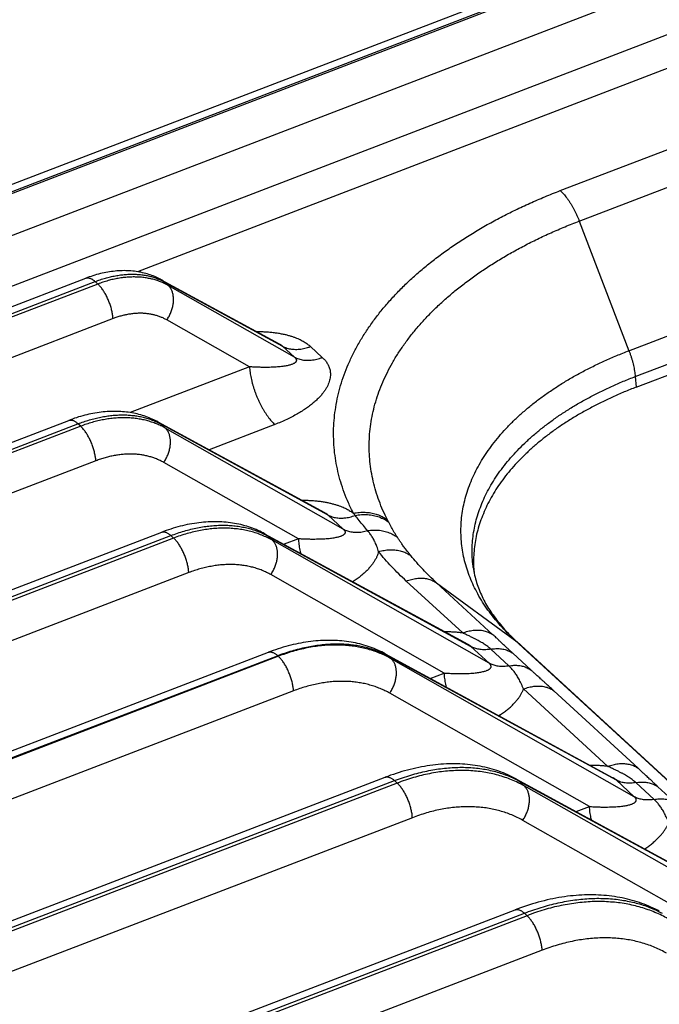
# Model space of a CAD drawing. Extents: x 0 to 840, y 0 to 594.
# Tile 78 of 84: x 748 to 759, y 550 to 567. Entities that reach past the tile are written whole.
import ezdxf

# ---------------------------------------------------------------- set-up
doc = ezdxf.new("R2010")
doc.units = 0
doc.header["$LTSCALE"] = 25.4
doc.header["$MEASUREMENT"] = 0
doc.layers.get('0').update_dxf_attribs({"linetype": 'CONTINUOUS'})

msp = doc.modelspace()

# ---------------------------------------------------------------- linework, layer by layer
at = {"color": 7, "linetype": 'Continuous'}
for p, q in [((740.713, 561.477), (773.057, 573.886)), ((758.333, 560.535), (771.231, 565.484)), ((680.373, 536.195), (748.758, 562.433)), ((750.07, 562.407), (752.123, 561.289)), ((683.953, 535.208), (748.459, 559.958)), ((750.011, 559.932), (752.91, 558.353)), ((730.909, 550.657), (750.077, 558.011)), ((751.868, 557.985), (755.402, 556.061)), ((774.237, 539.567), (756.257, 556.106)), ((736.145, 549.863), (751.934, 555.921)), ((753.965, 555.895), (757.928, 553.737)), ((739.96, 548.371), (753.968, 553.746)), ((756.238, 553.719), (760.427, 551.439)), ((743.086, 546.396), (756.227, 551.438))]:
    msp.add_line(p, q, dxfattribs=at)
at = {"color": 9, "linetype": 'Continuous'}
for p, q in [((740.881, 561.415), (773.224, 573.825)), ((773.251, 573.8), (740.908, 561.39)), ((773.526, 573.173), (741.183, 560.763)), ((774.841, 572.795), (739.975, 559.418)), ((775.061, 572.293), (749.655, 562.546)), ((757.013, 563.958), (769.912, 568.906)), ((757.344, 563.428), (770.243, 568.377)), ((758.209, 561.171), (771.108, 566.12)), ((758.317, 560.721), (771.216, 565.67)), ((757.344, 563.428), (758.209, 561.171)), ((680.533, 536.136), (748.919, 562.374)), ((748.966, 562.331), (748.919, 562.374)), ((750.121, 562.371), (752.18, 561.25)), ((750.192, 562.305), (750.121, 562.371)), ((748.966, 562.331), (680.58, 536.093)), ((752.387, 561.06), (750.192, 562.305)), ((749.23, 561.729), (680.845, 535.491)), ((751.605, 560.89), (750.165, 561.707)), ((752.18, 561.25), (752.387, 561.06)), ((752.666, 561.244), (752.872, 561.054)), ((751.605, 560.89), (749.529, 560.093)), ((758.317, 560.721), (758.333, 560.535)), ((684.113, 535.149), (748.62, 559.899)), ((748.667, 559.856), (684.16, 535.106)), ((748.667, 559.856), (748.62, 559.899)), ((750.061, 559.896), (752.968, 558.313)), ((750.139, 559.824), (750.061, 559.896)), ((753.236, 558.066), (750.139, 559.824)), ((752.046, 559.886), (750.901, 559.447)), ((748.931, 559.254), (684.425, 534.504)), ((752.455, 557.896), (750.112, 559.225)), ((752.968, 558.313), (753.236, 558.066)), ((731.069, 550.598), (750.237, 557.952)), ((750.284, 557.909), (731.116, 550.555)), ((750.284, 557.909), (750.237, 557.952)), ((751.918, 557.949), (755.459, 556.021)), ((752.003, 557.871), (751.918, 557.949)), ((755.776, 555.73), (752.003, 557.871)), ((752.455, 557.896), (752.207, 557.801)), ((750.549, 557.307), (731.38, 549.953)), ((754.995, 555.56), (751.976, 557.273)), ((755.315, 556.258), (754.333, 557.161)), ((755.842, 556.226), (754.86, 557.129)), ((754.86, 557.129), (756.223, 556.133)), ((755.776, 555.73), (755.459, 556.021)), ((774.228, 539.572), (756.223, 556.133)), ((736.306, 549.805), (752.095, 555.862)), ((752.107, 555.851), (736.318, 549.793)), ((752.107, 555.851), (752.095, 555.862)), ((754.015, 555.859), (757.986, 553.698)), ((754.072, 555.807), (754.015, 555.859)), ((756.12, 555.684), (755.803, 555.976)), ((756.504, 555.612), (756.187, 555.903)), ((758.302, 553.406), (754.072, 555.807)), ((754.752, 555.467), (754.995, 555.56)), ((752.371, 555.249), (736.582, 549.191)), ((757.521, 553.236), (754.045, 555.209)), ((757.841, 553.935), (756.375, 555.283)), ((758.368, 553.902), (756.902, 555.251)), ((740.12, 548.312), (754.129, 553.687)), ((754.176, 553.643), (740.167, 548.269)), ((754.176, 553.643), (754.129, 553.687)), ((756.289, 553.684), (760.484, 551.4)), ((756.386, 553.594), (756.289, 553.684)), ((758.302, 553.406), (757.986, 553.698)), ((758.646, 553.36), (758.329, 553.652)), ((760.857, 551.057), (756.386, 553.594)), ((759.031, 553.288), (758.714, 553.58)), ((757.289, 553.147), (757.521, 553.236)), ((754.44, 553.042), (740.431, 547.667)), ((760.075, 550.887), (756.359, 552.995)), ((743.246, 546.337), (756.388, 551.38)), ((756.435, 551.336), (743.293, 546.294)), ((756.435, 551.336), (756.388, 551.38)), ((756.699, 550.734), (743.557, 545.692))]:
    msp.add_line(p, q, dxfattribs=at)
at = {"color": 7, "linetype": 'Continuous'}
for points in [[(750.07, 562.407), (750.053, 562.416), (750.029, 562.428), (750.005, 562.44), (749.981, 562.451), (749.956, 562.462), (749.93, 562.472), (749.905, 562.482), (749.879, 562.491), (749.852, 562.499), (749.826, 562.508), (749.799, 562.515), (749.771, 562.522), (749.744, 562.529), (749.716, 562.535), (749.688, 562.54), (749.659, 562.545), (749.63, 562.55), (749.601, 562.553), (749.572, 562.556), (749.542, 562.559), (749.512, 562.561), (749.482, 562.563), (749.451, 562.563), (749.421, 562.564), (749.39, 562.563), (749.359, 562.562), (749.328, 562.561), (749.296, 562.559), (749.265, 562.556), (749.233, 562.552), (749.201, 562.548), (749.169, 562.544), (749.137, 562.539), (749.105, 562.533), (749.073, 562.526), (749.041, 562.519), (749.009, 562.512), (748.977, 562.504), (748.944, 562.495), (748.912, 562.486), (748.88, 562.476), (748.848, 562.465), (748.816, 562.454), (748.784, 562.443), (748.758, 562.433)], [(750.011, 559.932), (749.99, 559.942), (749.964, 559.956), (749.938, 559.969), (749.911, 559.981), (749.883, 559.993), (749.856, 560.004), (749.827, 560.015), (749.799, 560.025), (749.77, 560.035), (749.741, 560.044), (749.711, 560.053), (749.681, 560.061), (749.651, 560.069), (749.62, 560.076), (749.589, 560.082), (749.558, 560.088), (749.527, 560.093), (749.495, 560.098), (749.462, 560.102), (749.43, 560.106), (749.397, 560.108), (749.364, 560.111), (749.331, 560.112), (749.297, 560.114), (749.263, 560.114), (749.229, 560.114), (749.195, 560.113), (749.161, 560.112), (749.126, 560.11), (749.092, 560.107), (749.057, 560.104), (749.022, 560.1), (748.986, 560.095), (748.951, 560.09), (748.916, 560.085), (748.88, 560.078), (748.845, 560.071), (748.809, 560.064), (748.773, 560.055), (748.738, 560.047), (748.702, 560.037), (748.666, 560.027), (748.63, 560.017), (748.595, 560.005), (748.559, 559.994), (748.523, 559.981), (748.488, 559.969), (748.459, 559.958)], [(751.868, 557.985), (751.844, 557.998), (751.813, 558.013), (751.783, 558.028), (751.752, 558.042), (751.72, 558.056), (751.688, 558.069), (751.656, 558.081), (751.623, 558.093), (751.59, 558.104), (751.556, 558.115), (751.522, 558.125), (751.487, 558.134), (751.452, 558.143), (751.417, 558.151), (751.381, 558.158), (751.345, 558.165), (751.309, 558.171), (751.272, 558.176), (751.235, 558.18), (751.197, 558.184), (751.159, 558.188), (751.121, 558.19), (751.083, 558.192), (751.044, 558.193), (751.005, 558.193), (750.966, 558.193), (750.926, 558.192), (750.887, 558.19), (750.847, 558.188), (750.807, 558.185), (750.767, 558.181), (750.726, 558.176), (750.686, 558.171), (750.645, 558.165), (750.604, 558.158), (750.563, 558.151), (750.522, 558.143), (750.481, 558.134), (750.44, 558.125), (750.399, 558.114), (750.358, 558.103), (750.317, 558.092), (750.276, 558.08), (750.234, 558.067), (750.193, 558.053), (750.152, 558.039), (750.111, 558.024), (750.077, 558.011)], [(753.965, 555.895), (753.938, 555.909), (753.906, 555.926), (753.874, 555.941), (753.841, 555.957), (753.807, 555.971), (753.773, 555.985), (753.739, 555.999), (753.704, 556.011), (753.669, 556.023), (753.633, 556.035), (753.597, 556.046), (753.56, 556.056), (753.524, 556.066), (753.486, 556.075), (753.448, 556.083), (753.41, 556.091), (753.372, 556.098), (753.333, 556.104), (753.294, 556.11), (753.254, 556.114), (753.214, 556.119), (753.174, 556.122), (753.134, 556.125), (753.093, 556.127), (753.052, 556.129), (753.01, 556.129), (752.969, 556.129), (752.927, 556.129), (752.885, 556.127), (752.842, 556.125), (752.8, 556.122), (752.757, 556.119), (752.714, 556.114), (752.671, 556.109), (752.628, 556.104), (752.585, 556.097), (752.541, 556.09), (752.498, 556.082), (752.454, 556.074), (752.41, 556.065), (752.366, 556.055), (752.323, 556.044), (752.279, 556.033), (752.235, 556.021), (752.191, 556.008), (752.147, 555.995), (752.103, 555.981), (752.059, 555.966), (752.015, 555.951), (751.971, 555.935), (751.934, 555.921)], [(756.238, 553.719), (756.208, 553.736), (756.172, 553.754), (756.136, 553.771), (756.099, 553.788), (756.062, 553.805), (756.024, 553.82), (755.985, 553.835), (755.946, 553.849), (755.907, 553.863), (755.867, 553.876), (755.827, 553.888), (755.786, 553.899), (755.745, 553.91), (755.703, 553.92), (755.661, 553.929), (755.618, 553.937), (755.575, 553.945), (755.532, 553.952), (755.488, 553.958), (755.444, 553.964), (755.399, 553.968), (755.355, 553.972), (755.309, 553.975), (755.264, 553.977), (755.218, 553.979), (755.172, 553.98), (755.125, 553.979), (755.078, 553.979), (755.031, 553.977), (754.984, 553.974), (754.936, 553.971), (754.889, 553.967), (754.841, 553.962), (754.793, 553.957), (754.745, 553.95), (754.696, 553.943), (754.648, 553.935), (754.599, 553.926), (754.55, 553.917), (754.501, 553.906), (754.452, 553.895), (754.403, 553.883), (754.354, 553.871), (754.305, 553.857), (754.256, 553.843), (754.207, 553.828), (754.158, 553.813), (754.109, 553.796), (754.06, 553.779), (754.011, 553.761), (753.968, 553.746)], [(758.737, 551.412), (758.705, 551.429), (758.668, 551.448), (758.63, 551.467), (758.592, 551.485), (758.553, 551.502), (758.513, 551.518), (758.473, 551.534), (758.433, 551.549), (758.392, 551.563), (758.351, 551.577), (758.309, 551.59), (758.267, 551.602), (758.224, 551.614), (758.181, 551.625), (758.137, 551.635), (758.093, 551.644), (758.049, 551.653), (758.004, 551.661), (757.958, 551.668), (757.913, 551.675), (757.867, 551.68), (757.82, 551.685), (757.773, 551.689), (757.726, 551.693), (757.679, 551.695), (757.631, 551.697), (757.583, 551.698), (757.535, 551.698), (757.486, 551.698), (757.437, 551.697), (757.388, 551.695), (757.339, 551.692), (757.289, 551.688), (757.239, 551.684), (757.189, 551.679), (757.139, 551.673), (757.089, 551.666), (757.038, 551.658), (756.988, 551.65), (756.937, 551.641), (756.886, 551.631), (756.835, 551.621), (756.784, 551.609), (756.733, 551.597), (756.682, 551.584), (756.631, 551.571), (756.579, 551.556), (756.528, 551.541), (756.477, 551.526), (756.425, 551.509), (756.374, 551.492), (756.323, 551.474), (756.272, 551.455), (756.227, 551.438)]]:
    msp.add_lwpolyline(points, dxfattribs=at)
at = {"color": 9, "linetype": 'Continuous'}
for points, start_tangent, end_tangent in [([(753.412, 558.342), (753.327, 558.521), (753.254, 558.702), (753.193, 558.885), (753.144, 559.069), (753.107, 559.254), (753.082, 559.441), (753.07, 559.628), (753.069, 559.815), (753.082, 560.003), (753.106, 560.19), (753.142, 560.377), (753.191, 560.563), (753.252, 560.749), (753.324, 560.933), (753.409, 561.115), (753.505, 561.296), (753.614, 561.474), (753.733, 561.65), (753.864, 561.824), (754.006, 561.995), (754.159, 562.163), (754.322, 562.327), (754.496, 562.488), (754.68, 562.645), (754.874, 562.798), (755.077, 562.946), (755.29, 563.091), (755.512, 563.23), (755.743, 563.365), (755.982, 563.494), (756.229, 563.619), (756.484, 563.737), (756.745, 563.85), (757.013, 563.958)], (-0.455155, 0.890412), (0.933639, 0.358215)), ([(757.013, 563.958), (757.042, 563.93), (757.07, 563.9), (757.098, 563.867), (757.126, 563.831), (757.154, 563.793), (757.181, 563.753), (757.207, 563.711), (757.232, 563.667), (757.257, 563.622), (757.281, 563.575), (757.303, 563.527), (757.324, 563.478), (757.344, 563.428)], (0.736003, -0.676979), (0.358011, -0.933718)), ([(754.007, 558.223), (753.928, 558.389), (753.86, 558.557), (753.803, 558.726), (753.758, 558.897), (753.724, 559.069), (753.701, 559.242), (753.689, 559.415), (753.689, 559.589), (753.7, 559.763), (753.723, 559.936), (753.756, 560.11), (753.801, 560.282), (753.858, 560.454), (753.925, 560.624), (754.004, 560.793), (754.093, 560.961), (754.193, 561.126), (754.304, 561.29), (754.425, 561.451), (754.557, 561.609), (754.698, 561.764), (754.85, 561.917), (755.011, 562.066), (755.181, 562.211), (755.361, 562.353), (755.55, 562.491), (755.747, 562.624), (755.953, 562.754), (756.167, 562.879), (756.388, 562.999), (756.617, 563.114), (756.853, 563.224), (757.096, 563.329), (757.344, 563.428)], (-0.455155, 0.890412), (0.933639, 0.358215)), ([(748.758, 562.433), (748.77, 562.437), (748.786, 562.439), (748.803, 562.438), (748.821, 562.434), (748.84, 562.428), (748.859, 562.419), (748.879, 562.407), (748.899, 562.392), (748.919, 562.374)], (0.933716, 0.358015), (0.736003, -0.676979)), ([(748.919, 562.374), (749.008, 562.406), (749.096, 562.434), (749.184, 562.457), (749.272, 562.475), (749.358, 562.489), (749.444, 562.498), (749.527, 562.503), (749.61, 562.502), (749.69, 562.497), (749.768, 562.488), (749.844, 562.474), (749.918, 562.455), (749.988, 562.431), (750.056, 562.403), (750.066, 562.399)], (0.933639, 0.358215), (0.905425, -0.424506)), ([(750.192, 562.305), (750.125, 562.34), (750.054, 562.371), (749.981, 562.397), (749.905, 562.418), (749.827, 562.434), (749.746, 562.446), (749.664, 562.452), (749.58, 562.454), (749.495, 562.451), (749.408, 562.443), (749.321, 562.43), (749.233, 562.413), (749.144, 562.39), (749.055, 562.363), (748.966, 562.331)], (-0.87068, 0.49185), (-0.933639, -0.358215)), ([(750.066, 562.399), (750.121, 562.371)], (0.905425, -0.424506), (0.877194, -0.480135)), ([(750.07, 562.407), (750.077, 562.403), (750.1, 562.388), (750.121, 562.371)], (0.878287, -0.478135), (0.741546, -0.670902)), ([(749.23, 561.729), (749.227, 561.762), (749.223, 561.796), (749.217, 561.83), (749.21, 561.866), (749.201, 561.902), (749.19, 561.938), (749.179, 561.974), (749.165, 562.01), (749.151, 562.046), (749.136, 562.081), (749.12, 562.115), (749.102, 562.148), (749.084, 562.18), (749.066, 562.21), (749.046, 562.238), (749.027, 562.265), (749.006, 562.289), (748.986, 562.311), (748.966, 562.331)], (-0.06154, 0.998105), (-0.736003, 0.676979)), ([(750.165, 561.707), (750.185, 561.738), (750.204, 561.769), (750.22, 561.802), (750.235, 561.836), (750.248, 561.87), (750.259, 561.904), (750.268, 561.938), (750.275, 561.972), (750.28, 562.006), (750.282, 562.04), (750.283, 562.072), (750.281, 562.104), (750.277, 562.135), (750.271, 562.164), (750.263, 562.192), (750.253, 562.219), (750.24, 562.243), (750.226, 562.266), (750.21, 562.287), (750.192, 562.305)], (0.56645, 0.824096), (-0.729997, 0.683451)), ([(750.165, 561.707), (750.113, 561.734), (750.059, 561.757), (750.003, 561.777), (749.945, 561.794), (749.886, 561.806), (749.824, 561.815), (749.762, 561.821), (749.698, 561.822), (749.633, 561.82), (749.567, 561.814), (749.5, 561.804), (749.433, 561.791), (749.365, 561.774), (749.298, 561.753), (749.23, 561.729)], (-0.869703, 0.493575), (-0.93364, -0.358214)), ([(751.727, 561.505), (751.792, 561.504), (751.877, 561.501), (751.958, 561.495), (752.034, 561.487), (752.107, 561.476), (752.175, 561.464), (752.239, 561.45), (752.298, 561.434), (752.352, 561.417), (752.402, 561.399), (752.446, 561.381), (752.487, 561.363), (752.524, 561.344), (752.557, 561.325), (752.587, 561.305), (752.615, 561.286), (752.641, 561.265), (752.666, 561.244)], (0.999999, 0.001694), (0.736005, -0.676976)), ([(752.123, 561.289), (752.137, 561.281), (752.15, 561.273), (752.161, 561.265), (752.171, 561.258), (752.18, 561.25)], (0.87827, -0.478166), (0.725741, -0.687968)), ([(752.18, 561.25), (752.216, 561.232), (752.255, 561.217), (752.296, 561.206), (752.338, 561.199), (752.382, 561.195), (752.427, 561.194), (752.474, 561.197), (752.521, 561.204), (752.569, 561.214), (752.617, 561.227), (752.666, 561.244)], (0.873866, -0.486167), (0.933639, 0.358215)), ([(756.223, 556.133), (756.092, 556.26), (755.97, 556.389), (755.858, 556.522), (755.755, 556.657), (755.662, 556.795), (755.579, 556.936), (755.506, 557.078), (755.443, 557.222), (755.391, 557.368), (755.349, 557.515), (755.317, 557.664), (755.296, 557.813), (755.286, 557.963), (755.286, 558.113), (755.297, 558.263), (755.319, 558.413), (755.351, 558.562), (755.393, 558.711), (755.446, 558.859), (755.509, 559.005), (755.583, 559.15), (755.666, 559.294), (755.76, 559.435), (755.863, 559.575), (755.976, 559.712), (756.098, 559.846), (756.229, 559.977), (756.37, 560.105), (756.519, 560.23), (756.677, 560.352), (756.843, 560.469), (757.017, 560.583), (757.198, 560.692), (757.387, 560.798), (757.583, 560.898), (757.786, 560.994), (757.995, 561.085), (758.209, 561.171)], (-0.736003, 0.676979), (0.933639, 0.358215)), ([(758.209, 561.171), (758.228, 561.12), (758.245, 561.069), (758.261, 561.018), (758.275, 560.967), (758.287, 560.916), (758.297, 560.866), (758.306, 560.816), (758.313, 560.768), (758.317, 560.721)], (0.358011, -0.933718), (0.081873, -0.996643)), ([(752.387, 561.06), (752.396, 561.051), (752.403, 561.043), (752.409, 561.035), (752.414, 561.027), (752.418, 561.018), (752.42, 561.01), (752.42, 561.001), (752.419, 560.992), (752.415, 560.983), (752.409, 560.973), (752.4, 560.964), (752.388, 560.955), (752.372, 560.946), (752.354, 560.937), (752.332, 560.929), (752.306, 560.921), (752.276, 560.913), (752.243, 560.906), (752.205, 560.9), (752.163, 560.895), (752.117, 560.89), (752.067, 560.886), (752.012, 560.883), (751.953, 560.881), (751.89, 560.88), (751.824, 560.881), (751.754, 560.882), (751.681, 560.885), (751.605, 560.89)], (0.744984, -0.667083), (-0.998064, 0.06219)), ([(752.872, 561.054), (752.895, 561.032), (752.915, 561.01), (752.934, 560.986), (752.951, 560.962), (752.967, 560.936), (752.981, 560.908), (752.993, 560.879), (753.002, 560.847), (753.009, 560.813), (753.012, 560.777), (753.012, 560.738), (753.008, 560.698), (752.999, 560.656), (752.985, 560.612), (752.966, 560.567), (752.942, 560.521), (752.912, 560.474), (752.876, 560.425), (752.834, 560.375), (752.785, 560.325), (752.729, 560.274), (752.667, 560.223), (752.597, 560.171), (752.521, 560.121), (752.438, 560.071), (752.348, 560.022), (752.253, 559.975), (752.152, 559.929), (752.046, 559.886)], (0.736, -0.676982), (-0.93364, -0.358212)), ([(752.387, 561.06), (752.423, 561.042), (752.462, 561.027), (752.502, 561.016), (752.545, 561.008), (752.589, 561.004), (752.634, 561.004), (752.68, 561.007), (752.728, 561.013), (752.776, 561.023), (752.824, 561.037), (752.872, 561.054)], (0.873866, -0.486167), (0.933639, 0.358215)), ([(751.605, 560.89), (751.609, 560.843), (751.615, 560.794), (751.623, 560.745), (751.632, 560.694), (751.644, 560.643), (751.657, 560.591), (751.673, 560.539), (751.689, 560.486), (751.708, 560.434), (751.728, 560.383), (751.749, 560.332), (751.772, 560.282), (751.796, 560.234), (751.821, 560.187), (751.847, 560.141), (751.874, 560.098), (751.901, 560.056), (751.93, 560.017), (751.958, 559.98), (751.987, 559.946), (752.016, 559.915), (752.046, 559.886)], (0.06154, -0.998105), (0.736003, -0.676979)), ([(755.499, 557.395), (755.491, 557.463), (755.481, 557.608), (755.481, 557.753), (755.491, 557.899), (755.512, 558.044), (755.543, 558.189), (755.584, 558.334), (755.636, 558.477), (755.697, 558.62), (755.768, 558.76), (755.849, 558.9), (755.94, 559.037), (756.04, 559.172), (756.15, 559.305), (756.269, 559.435), (756.396, 559.563), (756.532, 559.687), (756.677, 559.808), (756.83, 559.926), (756.991, 560.04), (757.16, 560.15), (757.336, 560.257), (757.52, 560.359), (757.71, 560.456), (757.906, 560.549), (758.109, 560.638), (758.317, 560.721)], (-0.136636, 0.990621), (0.933639, 0.358215)), ([(748.459, 559.958), (748.471, 559.961), (748.487, 559.963), (748.504, 559.963), (748.522, 559.959), (748.541, 559.953), (748.56, 559.943), (748.58, 559.931), (748.6, 559.916), (748.62, 559.899)], (0.933716, 0.358015), (0.736003, -0.676979)), ([(748.62, 559.899), (748.72, 559.935), (748.819, 559.966), (748.919, 559.993), (749.017, 560.015), (749.115, 560.032), (749.211, 560.044), (749.306, 560.051), (749.399, 560.053), (749.491, 560.051), (749.58, 560.043), (749.667, 560.031), (749.752, 560.013), (749.834, 559.991), (749.913, 559.964), (749.988, 559.932), (750.007, 559.924)], (0.933639, 0.358215), (0.901254, -0.433292)), ([(750.139, 559.824), (750.063, 559.864), (749.984, 559.898), (749.902, 559.928), (749.817, 559.954), (749.729, 559.974), (749.64, 559.988), (749.548, 559.998), (749.454, 560.003), (749.359, 560.002), (749.263, 559.997), (749.165, 559.986), (749.066, 559.97), (748.967, 559.949), (748.867, 559.923), (748.767, 559.892), (748.667, 559.856)], (-0.870516, 0.49214), (-0.933639, -0.358215)), ([(748.931, 559.254), (748.928, 559.286), (748.924, 559.32), (748.918, 559.355), (748.91, 559.39), (748.901, 559.426), (748.891, 559.463), (748.879, 559.499), (748.866, 559.535), (748.852, 559.571), (748.837, 559.605), (748.82, 559.64), (748.803, 559.672), (748.785, 559.704), (748.766, 559.734), (748.747, 559.763), (748.727, 559.789), (748.707, 559.814), (748.687, 559.836), (748.667, 559.856)], (-0.06154, 0.998105), (-0.736003, 0.676979)), ([(750.007, 559.924), (750.061, 559.896)], (0.901254, -0.433292), (0.877374, -0.479808)), ([(750.011, 559.932), (750.017, 559.928), (750.04, 559.913), (750.061, 559.896)], (0.878287, -0.478135), (0.741546, -0.670902)), ([(750.112, 559.225), (750.132, 559.256), (750.15, 559.288), (750.167, 559.321), (750.182, 559.354), (750.195, 559.388), (750.206, 559.422), (750.215, 559.457), (750.222, 559.491), (750.227, 559.525), (750.229, 559.558), (750.23, 559.591), (750.228, 559.623), (750.224, 559.653), (750.218, 559.683), (750.21, 559.711), (750.199, 559.737), (750.187, 559.762), (750.173, 559.785), (750.157, 559.805), (750.139, 559.824)], (0.56645, 0.824096), (-0.729997, 0.683451)), ([(750.112, 559.225), (750.051, 559.258), (749.987, 559.286), (749.921, 559.31), (749.853, 559.33), (749.783, 559.347), (749.711, 559.359), (749.637, 559.367), (749.562, 559.371), (749.486, 559.37), (749.408, 559.366), (749.33, 559.357), (749.251, 559.345), (749.171, 559.328), (749.091, 559.307), (749.011, 559.282), (748.931, 559.254)], (-0.869703, 0.493575), (-0.93364, -0.358214)), ([(752.514, 558.568), (752.555, 558.568), (752.639, 558.566), (752.72, 558.561), (752.796, 558.553), (752.868, 558.544), (752.937, 558.532), (753.001, 558.519), (753.06, 558.504), (753.116, 558.488), (753.166, 558.471), (753.212, 558.454), (753.254, 558.436), (753.291, 558.418), (753.326, 558.399), (753.357, 558.38), (753.386, 558.361), (753.412, 558.342)], (0.999999, 0.001681), (0.791962, -0.61057)), ([(752.91, 558.353), (752.925, 558.345), (752.937, 558.337), (752.949, 558.329), (752.959, 558.321), (752.968, 558.313)], (0.87827, -0.478166), (0.725741, -0.687968)), ([(752.968, 558.313), (753.003, 558.296), (753.041, 558.281), (753.081, 558.27), (753.122, 558.262), (753.165, 558.258), (753.21, 558.257), (753.255, 558.26), (753.302, 558.266), (753.349, 558.275), (753.396, 558.288), (753.444, 558.304)], (0.873866, -0.486167), (0.937867, 0.346995)), ([(753.412, 558.342), (753.464, 558.35), (753.515, 558.356), (753.566, 558.358), (753.617, 558.358), (753.666, 558.354), (753.715, 558.348), (753.762, 558.338), (753.807, 558.326), (753.851, 558.311), (753.894, 558.293), (753.934, 558.272), (753.971, 558.249), (754.007, 558.223)], (0.981962, 0.189081), (0.783855, -0.620944)), ([(753.444, 558.304), (753.428, 558.323), (753.412, 558.342)], (-0.618565, 0.785734), (-0.649594, 0.760281)), ([(753.444, 558.304), (753.498, 558.312), (753.553, 558.317), (753.607, 558.319), (753.66, 558.317), (753.712, 558.312), (753.763, 558.303), (753.813, 558.292), (753.86, 558.276), (753.905, 558.258), (753.948, 558.236), (753.989, 558.212), (754.027, 558.185)], (0.983384, 0.181536), (0.784053, -0.620693)), ([(753.66, 558.039), (753.586, 558.127), (753.514, 558.215), (753.444, 558.304)], (-0.64731, 0.762227), (-0.616781, 0.787135)), ([(750.237, 557.952), (750.354, 557.994), (750.47, 558.031), (750.586, 558.062), (750.701, 558.088), (750.815, 558.108), (750.927, 558.122), (751.038, 558.13), (751.147, 558.133), (751.253, 558.13), (751.358, 558.121), (751.459, 558.106), (751.558, 558.086), (751.653, 558.06), (751.745, 558.029), (751.834, 557.992), (751.862, 557.978)], (0.933639, 0.358215), (0.898842, -0.438273)), ([(752.003, 557.871), (751.914, 557.918), (751.821, 557.959), (751.726, 557.994), (751.626, 558.023), (751.525, 558.046), (751.42, 558.064), (751.313, 558.075), (751.204, 558.081), (751.092, 558.08), (750.98, 558.073), (750.866, 558.061), (750.75, 558.042), (750.634, 558.018), (750.518, 557.987), (750.401, 557.951), (750.284, 557.909)], (-0.870399, 0.492346), (-0.933639, -0.358215)), ([(754.027, 558.185), (754.017, 558.204), (754.007, 558.223)], (-0.464662, 0.885488), (-0.455154, 0.890413)), ([(754.178, 557.923), (754.125, 558.009), (754.075, 558.096), (754.027, 558.185)], (-0.535502, 0.844534), (-0.464661, 0.885489)), ([(750.077, 558.011), (750.088, 558.015), (750.105, 558.017), (750.122, 558.016), (750.14, 558.013), (750.158, 558.006), (750.177, 557.997), (750.197, 557.985), (750.217, 557.97), (750.237, 557.952)], (0.933716, 0.358015), (0.736003, -0.676979)), ([(750.549, 557.307), (750.546, 557.34), (750.541, 557.374), (750.536, 557.409), (750.528, 557.444), (750.519, 557.48), (750.509, 557.516), (750.497, 557.552), (750.484, 557.588), (750.47, 557.624), (750.454, 557.659), (750.438, 557.693), (750.421, 557.726), (750.403, 557.758), (750.384, 557.788), (750.365, 557.816), (750.345, 557.843), (750.325, 557.867), (750.305, 557.889), (750.284, 557.909)], (-0.06154, 0.998105), (-0.736003, 0.676979)), ([(751.862, 557.978), (751.918, 557.949)], (0.898842, -0.438273), (0.877502, -0.479573)), ([(751.868, 557.985), (751.875, 557.981), (751.897, 557.966), (751.918, 557.949)], (0.878287, -0.478135), (0.741546, -0.670902)), ([(753.236, 558.066), (753.245, 558.058), (753.253, 558.049), (753.259, 558.041), (753.264, 558.033), (753.267, 558.024), (753.269, 558.016), (753.27, 558.007), (753.268, 557.998), (753.265, 557.989), (753.258, 557.98), (753.249, 557.97), (753.237, 557.961), (753.222, 557.952), (753.203, 557.943), (753.181, 557.935), (753.155, 557.927), (753.126, 557.92), (753.092, 557.913), (753.055, 557.906), (753.013, 557.901), (752.967, 557.896), (752.916, 557.892), (752.861, 557.889), (752.802, 557.888), (752.74, 557.887), (752.673, 557.887), (752.603, 557.889), (752.53, 557.892), (752.455, 557.896)], (0.744984, -0.667083), (-0.998064, 0.06219)), ([(753.236, 558.066), (753.272, 558.049), (753.309, 558.034), (753.348, 558.023), (753.389, 558.015), (753.432, 558.011), (753.476, 558.01), (753.521, 558.012), (753.566, 558.018), (753.613, 558.027), (753.66, 558.039)], (0.873866, -0.486167), (0.959185, 0.28278)), ([(753.66, 558.039), (753.713, 558.045), (753.766, 558.048), (753.818, 558.048), (753.869, 558.044), (753.919, 558.036), (753.967, 558.025), (754.014, 558.011), (754.058, 557.994), (754.101, 557.973), (754.14, 557.95), (754.178, 557.923)], (0.989056, 0.147539), (0.788053, -0.615608)), ([(753.851, 557.672), (753.837, 557.718), (753.822, 557.76), (753.807, 557.799), (753.791, 557.835), (753.775, 557.869), (753.758, 557.901), (753.74, 557.931), (753.721, 557.959), (753.702, 557.987), (753.681, 558.013), (753.66, 558.039)], (-0.289916, 0.957052), (-0.656073, 0.754698)), ([(754.413, 557.603), (754.379, 557.646), (754.349, 557.684), (754.322, 557.719), (754.298, 557.75), (754.276, 557.779), (754.257, 557.806), (754.239, 557.831), (754.223, 557.855), (754.207, 557.878), (754.192, 557.9), (754.178, 557.923)], (-0.62895, 0.777446), (-0.535502, 0.844534)), ([(751.976, 557.273), (751.996, 557.304), (752.014, 557.336), (752.031, 557.368), (752.046, 557.402), (752.059, 557.436), (752.07, 557.47), (752.079, 557.504), (752.086, 557.539), (752.09, 557.572), (752.093, 557.606), (752.093, 557.638), (752.092, 557.67), (752.088, 557.701), (752.082, 557.73), (752.073, 557.758), (752.063, 557.785), (752.051, 557.809), (752.037, 557.832), (752.021, 557.853), (752.003, 557.871)], (0.56645, 0.824096), (-0.729997, 0.683451)), ([(752.455, 557.896), (752.459, 557.849), (752.464, 557.801), (752.472, 557.751), (752.482, 557.7), (752.494, 557.649), (752.495, 557.644)], (0.06154, -0.998105), (0.238289, -0.971194)), ([(753.851, 557.672), (753.839, 557.631), (753.823, 557.589), (753.801, 557.545), (753.775, 557.5), (753.743, 557.454), (753.706, 557.407), (753.662, 557.359), (753.613, 557.311), (753.557, 557.262), (753.495, 557.213), (753.427, 557.164), (753.404, 557.149)], (-0.231216, -0.972903), (-0.83433, -0.551265)), ([(753.851, 557.672), (753.9, 557.685), (753.948, 557.695), (753.997, 557.702), (754.044, 557.705), (754.091, 557.706), (754.137, 557.703), (754.181, 557.698), (754.225, 557.689), (754.266, 557.678), (754.306, 557.663), (754.344, 557.646), (754.38, 557.626), (754.413, 557.603)], (0.959939, 0.280211), (0.799596, -0.600538)), ([(754.333, 557.161), (754.203, 557.285), (754.079, 557.412), (753.962, 557.541), (753.851, 557.672)], (-0.736003, 0.676979), (-0.628952, 0.777444)), ([(754.86, 557.129), (754.739, 557.244), (754.625, 557.361), (754.516, 557.481), (754.413, 557.603)], (-0.736003, 0.676979), (-0.628952, 0.777444)), ([(751.976, 557.273), (751.902, 557.312), (751.825, 557.346), (751.745, 557.375), (751.662, 557.4), (751.578, 557.419), (751.491, 557.434), (751.402, 557.444), (751.311, 557.449), (751.219, 557.448), (751.125, 557.443), (751.03, 557.433), (750.935, 557.417), (750.839, 557.397), (750.742, 557.372), (750.645, 557.342), (750.549, 557.307)], (-0.869703, 0.493575), (-0.93364, -0.358214)), ([(754.333, 557.161), (754.379, 557.177), (754.424, 557.19), (754.47, 557.2), (754.514, 557.207), (754.558, 557.211), (754.601, 557.211), (754.643, 557.209), (754.683, 557.203), (754.722, 557.194), (754.76, 557.182), (754.795, 557.167), (754.829, 557.15), (754.86, 557.129)], (0.933639, 0.358215), (0.807401, -0.590004)), ([(755.315, 556.258), (755.243, 556.266), (755.168, 556.272), (755.088, 556.275), (755.006, 556.277)], (-0.992032, 0.12599), (-0.999999, -0.001702)), ([(755.315, 556.258), (755.361, 556.274), (755.406, 556.287), (755.451, 556.297), (755.496, 556.304), (755.54, 556.308), (755.583, 556.308), (755.624, 556.306), (755.665, 556.3), (755.704, 556.291), (755.741, 556.279), (755.777, 556.265), (755.811, 556.247), (755.842, 556.226)], (0.933639, 0.358215), (0.8074, -0.590004)), ([(755.803, 555.976), (755.778, 555.998), (755.75, 556.02), (755.721, 556.041), (755.691, 556.062), (755.658, 556.083), (755.622, 556.105), (755.583, 556.126), (755.541, 556.149), (755.493, 556.173), (755.44, 556.199), (755.381, 556.227), (755.315, 556.258)], (-0.736001, 0.67698), (-0.905425, 0.424506)), ([(756.187, 555.903), (756.169, 555.921), (756.15, 555.938), (756.13, 555.956), (756.111, 555.975), (756.09, 555.994), (756.067, 556.015), (756.042, 556.039), (756.014, 556.065), (755.981, 556.096), (755.943, 556.132), (755.897, 556.175), (755.842, 556.226)], (-0.736002, 0.676979), (-0.736001, 0.676981)), ([(752.095, 555.862), (752.22, 555.908), (752.345, 555.948), (752.47, 555.982), (752.594, 556.011), (752.716, 556.034), (752.838, 556.051), (752.958, 556.063), (753.076, 556.068), (753.192, 556.068), (753.305, 556.062), (753.416, 556.05), (753.524, 556.033), (753.629, 556.009), (753.731, 555.98), (753.83, 555.945), (753.924, 555.905), (753.961, 555.888)], (0.933639, 0.358215), (0.895897, -0.444261)), ([(754.072, 555.807), (753.976, 555.858), (753.877, 555.902), (753.774, 555.941), (753.668, 555.974), (753.559, 556), (753.448, 556.021), (753.333, 556.036), (753.217, 556.045), (753.098, 556.047), (752.978, 556.044), (752.856, 556.034), (752.733, 556.019), (752.609, 555.997), (752.484, 555.969), (752.358, 555.936), (752.233, 555.896), (752.107, 555.851)], (-0.870312, 0.492501), (-0.933639, -0.358215)), ([(755.459, 556.021), (755.45, 556.029), (755.44, 556.037), (755.429, 556.045), (755.416, 556.053), (755.402, 556.061)], (-0.725739, 0.68797), (-0.878269, 0.478166)), ([(755.803, 555.976), (755.76, 555.969), (755.719, 555.966), (755.678, 555.965), (755.638, 555.968), (755.599, 555.973), (755.562, 555.981), (755.526, 555.992), (755.492, 556.005), (755.459, 556.021)], (-0.98442, -0.175835), (-0.873866, 0.486167)), ([(756.223, 556.133), (756.252, 556.109), (756.257, 556.106)], (0.807401, -0.590004), (0.735995, -0.676987)), ([(751.934, 555.921), (751.946, 555.925), (751.962, 555.927), (751.979, 555.926), (751.997, 555.922), (752.016, 555.916), (752.035, 555.907), (752.055, 555.895), (752.075, 555.88), (752.095, 555.862)], (0.933716, 0.358015), (0.736003, -0.676979)), ([(752.371, 555.249), (752.369, 555.282), (752.364, 555.316), (752.358, 555.35), (752.351, 555.386), (752.342, 555.422), (752.331, 555.458), (752.32, 555.494), (752.307, 555.53), (752.292, 555.566), (752.277, 555.601), (752.261, 555.635), (752.244, 555.668), (752.226, 555.699), (752.207, 555.73), (752.187, 555.758), (752.168, 555.784), (752.148, 555.809), (752.127, 555.831), (752.107, 555.851)], (-0.06154, 0.998105), (-0.736003, 0.676979)), ([(753.961, 555.888), (754.015, 555.859)], (0.895897, -0.444261), (0.877598, -0.479397)), ([(753.965, 555.895), (753.972, 555.891), (753.994, 555.876), (754.015, 555.859)], (0.878287, -0.478135), (0.741546, -0.670902)), ([(755.803, 555.976), (755.847, 555.982), (755.89, 555.985), (755.932, 555.986), (755.973, 555.983), (756.013, 555.977), (756.052, 555.968), (756.088, 555.956), (756.123, 555.941), (756.157, 555.924), (756.187, 555.903)], (0.984417, 0.175849), (0.8074, -0.590004)), ([(754.045, 555.209), (754.065, 555.24), (754.083, 555.272), (754.1, 555.304), (754.115, 555.338), (754.128, 555.372), (754.139, 555.406), (754.147, 555.44), (754.154, 555.474), (754.159, 555.508), (754.162, 555.542), (754.162, 555.574), (754.16, 555.606), (754.156, 555.637), (754.15, 555.666), (754.142, 555.694), (754.132, 555.721), (754.12, 555.745), (754.106, 555.768), (754.09, 555.789), (754.072, 555.807)], (0.56645, 0.824096), (-0.729997, 0.683451)), ([(754.995, 555.56), (755.07, 555.556), (755.143, 555.553), (755.213, 555.551), (755.279, 555.551), (755.342, 555.551), (755.401, 555.553), (755.456, 555.556), (755.507, 555.56), (755.553, 555.565), (755.595, 555.57), (755.632, 555.577), (755.666, 555.584), (755.695, 555.591), (755.721, 555.599), (755.743, 555.607), (755.762, 555.616), (755.777, 555.625), (755.789, 555.634), (755.798, 555.643), (755.804, 555.653), (755.808, 555.662), (755.81, 555.671), (755.809, 555.68), (755.807, 555.688), (755.803, 555.697), (755.798, 555.705), (755.792, 555.713), (755.785, 555.722), (755.776, 555.73)], (0.998064, -0.062191), (-0.744985, 0.667081)), ([(756.12, 555.684), (756.077, 555.678), (756.035, 555.674), (755.995, 555.674), (755.955, 555.676), (755.916, 555.681), (755.879, 555.689), (755.843, 555.7), (755.809, 555.714), (755.776, 555.73)], (-0.98442, -0.175835), (-0.873866, 0.486167)), ([(756.12, 555.684), (756.164, 555.69), (756.207, 555.694), (756.249, 555.694), (756.29, 555.691), (756.33, 555.685), (756.369, 555.677), (756.405, 555.665), (756.44, 555.65), (756.473, 555.632), (756.504, 555.612)], (0.98442, 0.175835), (0.807401, -0.590004)), ([(756.375, 555.283), (756.353, 555.333), (756.332, 555.379), (756.311, 555.421), (756.291, 555.459), (756.271, 555.494), (756.251, 555.527), (756.23, 555.557), (756.21, 555.585), (756.189, 555.611), (756.167, 555.637), (756.144, 555.661), (756.12, 555.684)], (-0.386871, 0.922134), (-0.736004, 0.676977)), ([(755.033, 555.314), (755.022, 555.364), (755.012, 555.415), (755.004, 555.464), (754.998, 555.513), (754.995, 555.56)], (-0.234888, 0.972023), (-0.06154, 0.998105)), ([(756.902, 555.251), (756.844, 555.304), (756.793, 555.351), (756.747, 555.392), (756.707, 555.428), (756.672, 555.46), (756.641, 555.488), (756.613, 555.513), (756.588, 555.535), (756.565, 555.556), (756.544, 555.576), (756.524, 555.594), (756.504, 555.612)], (-0.736004, 0.676977), (-0.736003, 0.676978)), ([(754.045, 555.209), (753.963, 555.252), (753.878, 555.29), (753.791, 555.323), (753.7, 555.351), (753.607, 555.375), (753.512, 555.392), (753.415, 555.405), (753.316, 555.413), (753.215, 555.415), (753.112, 555.413), (753.008, 555.405), (752.903, 555.391), (752.798, 555.373), (752.692, 555.35), (752.585, 555.321), (752.478, 555.288), (752.371, 555.249)], (-0.869703, 0.493576), (-0.933639, -0.358214)), ([(756.375, 555.283), (756.421, 555.299), (756.466, 555.312), (756.511, 555.322), (756.556, 555.329), (756.6, 555.333), (756.643, 555.333), (756.684, 555.331), (756.725, 555.325), (756.764, 555.316), (756.801, 555.305), (756.837, 555.29), (756.87, 555.272), (756.902, 555.251)], (0.933647, 0.358195), (0.807401, -0.590003)), ([(755.948, 554.815), (755.959, 554.823), (756.027, 554.871), (756.089, 554.919), (756.145, 554.967), (756.194, 555.015), (756.238, 555.062), (756.276, 555.108), (756.308, 555.154), (756.335, 555.198), (756.357, 555.241), (756.375, 555.283)], (0.832938, 0.553367), (0.342492, 0.939521)), ([(757.841, 553.935), (757.887, 553.951), (757.932, 553.964), (757.977, 553.974), (758.022, 553.98), (758.066, 553.984), (758.109, 553.985), (758.151, 553.982), (758.191, 553.976), (758.23, 553.968), (758.268, 553.956), (758.303, 553.941), (758.337, 553.923), (758.368, 553.902)], (0.933639, 0.358215), (0.8074, -0.590004)), ([(754.129, 553.687), (754.27, 553.738), (754.411, 553.783), (754.551, 553.821), (754.69, 553.854), (754.828, 553.88), (754.965, 553.899), (755.099, 553.912), (755.232, 553.918), (755.363, 553.918), (755.49, 553.911), (755.615, 553.898), (755.737, 553.878), (755.855, 553.852), (755.97, 553.819), (756.08, 553.78), (756.187, 553.735), (756.235, 553.712)], (0.933639, 0.358215), (0.894038, -0.447991)), ([(756.386, 553.594), (756.279, 553.65), (756.167, 553.7), (756.052, 553.744), (755.932, 553.781), (755.81, 553.811), (755.684, 553.835), (755.555, 553.851), (755.424, 553.861), (755.291, 553.864), (755.155, 553.86), (755.018, 553.85), (754.88, 553.832), (754.74, 553.808), (754.599, 553.777), (754.458, 553.739), (754.317, 553.694), (754.176, 553.643)], (-0.870244, 0.492621), (-0.933639, -0.358215)), ([(757.841, 553.935), (757.769, 553.942), (757.694, 553.948), (757.615, 553.952), (757.532, 553.953)], (-0.992032, 0.12599), (-0.999999, -0.001702)), ([(758.329, 553.652), (758.304, 553.674), (758.277, 553.696), (758.248, 553.718), (758.217, 553.739), (758.184, 553.76), (758.148, 553.781), (758.11, 553.803), (758.067, 553.825), (758.02, 553.849), (757.967, 553.875), (757.907, 553.903), (757.841, 553.935)], (-0.736001, 0.67698), (-0.905425, 0.424506)), ([(758.714, 553.58), (758.695, 553.597), (758.676, 553.614), (758.657, 553.632), (758.637, 553.651), (758.616, 553.67), (758.594, 553.692), (758.569, 553.715), (758.54, 553.742), (758.508, 553.772), (758.469, 553.809), (758.423, 553.851), (758.368, 553.902)], (-0.736002, 0.676979), (-0.736001, 0.676981)), ([(753.968, 553.746), (753.98, 553.749), (753.996, 553.751), (754.013, 553.75), (754.031, 553.747), (754.05, 553.74), (754.069, 553.731), (754.089, 553.719), (754.109, 553.704), (754.129, 553.687)], (0.933716, 0.358015), (0.736003, -0.676979)), ([(754.44, 553.042), (754.437, 553.074), (754.433, 553.108), (754.427, 553.143), (754.419, 553.178), (754.41, 553.214), (754.4, 553.25), (754.388, 553.287), (754.375, 553.323), (754.361, 553.358), (754.346, 553.393), (754.329, 553.427), (754.312, 553.46), (754.294, 553.492), (754.275, 553.522), (754.256, 553.55), (754.236, 553.577), (754.216, 553.601), (754.196, 553.624), (754.176, 553.643)], (-0.06154, 0.998105), (-0.736003, 0.676979)), ([(756.235, 553.712), (756.289, 553.684)], (0.894038, -0.447991), (0.877673, -0.47926)), ([(756.238, 553.719), (756.245, 553.716), (756.268, 553.701), (756.289, 553.684)], (0.878287, -0.478135), (0.741546, -0.670902)), ([(757.986, 553.698), (757.977, 553.706), (757.967, 553.713), (757.955, 553.721), (757.943, 553.729), (757.928, 553.737)], (-0.725739, 0.68797), (-0.878269, 0.478166)), ([(758.329, 553.652), (758.287, 553.646), (758.245, 553.642), (758.204, 553.642), (758.164, 553.644), (758.125, 553.649), (758.088, 553.657), (758.052, 553.668), (758.018, 553.682), (757.986, 553.698)], (-0.98442, -0.175835), (-0.873866, 0.486167)), ([(758.329, 553.652), (758.373, 553.658), (758.416, 553.662), (758.458, 553.662), (758.5, 553.659), (758.54, 553.653), (758.578, 553.644), (758.615, 553.632), (758.65, 553.618), (758.683, 553.6), (758.714, 553.58)], (0.984417, 0.175849), (0.8074, -0.590004)), ([(756.359, 552.995), (756.379, 553.026), (756.398, 553.058), (756.414, 553.091), (756.429, 553.124), (756.442, 553.158), (756.453, 553.192), (756.462, 553.227), (756.469, 553.261), (756.474, 553.295), (756.476, 553.328), (756.477, 553.361), (756.475, 553.393), (756.471, 553.423), (756.465, 553.453), (756.457, 553.481), (756.447, 553.507), (756.434, 553.532), (756.42, 553.555), (756.404, 553.575), (756.386, 553.594)], (0.56645, 0.824096), (-0.729997, 0.683451)), ([(757.521, 553.236), (757.597, 553.232), (757.669, 553.229), (757.739, 553.227), (757.806, 553.227), (757.868, 553.228), (757.927, 553.23), (757.982, 553.233), (758.033, 553.236), (758.079, 553.241), (758.121, 553.247), (758.159, 553.253), (758.192, 553.26), (758.222, 553.267), (758.247, 553.275), (758.269, 553.283), (758.288, 553.292), (758.303, 553.301), (758.315, 553.31), (758.324, 553.32), (758.331, 553.329), (758.334, 553.338), (758.336, 553.347), (758.335, 553.356), (758.333, 553.365), (758.33, 553.373), (758.325, 553.381), (758.319, 553.39), (758.311, 553.398), (758.302, 553.406)], (0.998064, -0.062191), (-0.744985, 0.667081)), ([(758.646, 553.36), (758.604, 553.354), (758.562, 553.351), (758.521, 553.35), (758.481, 553.353), (758.442, 553.358), (758.405, 553.366), (758.369, 553.377), (758.335, 553.39), (758.302, 553.406)], (-0.98442, -0.175835), (-0.873866, 0.486167)), ([(758.646, 553.36), (758.69, 553.367), (758.733, 553.37), (758.775, 553.37), (758.817, 553.368), (758.856, 553.362), (758.895, 553.353), (758.932, 553.341), (758.967, 553.326), (759, 553.309), (759.031, 553.288)], (0.98442, 0.175835), (0.807401, -0.590004)), ([(758.901, 552.96), (758.88, 553.009), (758.858, 553.055), (758.837, 553.097), (758.817, 553.136), (758.797, 553.171), (758.777, 553.203), (758.757, 553.233), (758.736, 553.261), (758.715, 553.288), (758.693, 553.313), (758.67, 553.337), (758.646, 553.36)], (-0.386871, 0.922134), (-0.736004, 0.676977)), ([(756.359, 552.995), (756.266, 553.045), (756.168, 553.089), (756.068, 553.127), (755.964, 553.159), (755.858, 553.185), (755.749, 553.206), (755.637, 553.221), (755.523, 553.229), (755.407, 553.232), (755.29, 553.229), (755.171, 553.22), (755.05, 553.205), (754.929, 553.184), (754.807, 553.157), (754.685, 553.124), (754.562, 553.086), (754.44, 553.042)], (-0.869703, 0.493576), (-0.933639, -0.358214)), ([(757.557, 553.002), (757.548, 553.04), (757.538, 553.091), (757.53, 553.141), (757.525, 553.189), (757.521, 553.236)], (-0.227816, 0.973704), (-0.06154, 0.998105)), ([(758.483, 552.497), (758.486, 552.499), (758.553, 552.547), (758.615, 552.595), (758.671, 552.643), (758.72, 552.691), (758.764, 552.738), (758.802, 552.784), (758.834, 552.83), (758.862, 552.874), (758.884, 552.917), (758.901, 552.96)], (0.829995, 0.55777), (0.342492, 0.939521)), ([(756.388, 551.38), (756.536, 551.433), (756.683, 551.481), (756.831, 551.523), (756.977, 551.558), (757.122, 551.587), (757.266, 551.609), (757.408, 551.625), (757.548, 551.635), (757.686, 551.638), (757.822, 551.634), (757.955, 551.625), (758.084, 551.608), (758.211, 551.585), (758.334, 551.556), (758.454, 551.521), (758.569, 551.479), (758.68, 551.431), (758.733, 551.405)], (0.933639, 0.358215), (0.892537, -0.450975)), ([(758.891, 551.281), (758.779, 551.34), (758.662, 551.394), (758.541, 551.44), (758.416, 551.48), (758.289, 551.514), (758.158, 551.541), (758.024, 551.561), (757.887, 551.574), (757.748, 551.581), (757.607, 551.581), (757.464, 551.574), (757.32, 551.56), (757.174, 551.539), (757.027, 551.512), (756.879, 551.478), (756.731, 551.437), (756.583, 551.39), (756.435, 551.336)], (-0.870189, 0.492717), (-0.933639, -0.358215)), ([(756.227, 551.438), (756.239, 551.442), (756.255, 551.444), (756.272, 551.443), (756.29, 551.44), (756.309, 551.433), (756.328, 551.424), (756.347, 551.412), (756.367, 551.397), (756.388, 551.38)], (0.933716, 0.358015), (0.736003, -0.676979)), ([(758.733, 551.405), (758.787, 551.377)], (0.892537, -0.450975), (0.877733, -0.47915)), ([(756.699, 550.734), (756.696, 550.767), (756.692, 550.801), (756.686, 550.836), (756.678, 550.871), (756.669, 550.907), (756.659, 550.943), (756.647, 550.98), (756.634, 551.016), (756.62, 551.051), (756.605, 551.086), (756.588, 551.12), (756.571, 551.153), (756.553, 551.185), (756.534, 551.215), (756.515, 551.243), (756.495, 551.27), (756.475, 551.294), (756.455, 551.316), (756.435, 551.336)], (-0.06154, 0.998105), (-0.736003, 0.676979)), ([(758.864, 550.682), (758.765, 550.735), (758.661, 550.782), (758.555, 550.824), (758.445, 550.859), (758.332, 550.889), (758.217, 550.913), (758.099, 550.931), (757.978, 550.943), (757.856, 550.949), (757.731, 550.949), (757.605, 550.943), (757.478, 550.931), (757.35, 550.913), (757.22, 550.889), (757.09, 550.859), (756.96, 550.823), (756.829, 550.782), (756.699, 550.734)], (-0.869703, 0.493576), (-0.933639, -0.358214))]:
    msp.add_spline(points, degree=3, dxfattribs=dict(at, start_tangent=start_tangent, end_tangent=end_tangent))
at = {"color": 7, "linetype": 'Continuous'}
for points, start_tangent, end_tangent in [([(758.333, 560.535), (758.125, 560.452), (757.923, 560.364), (757.727, 560.271), (757.537, 560.173), (757.355, 560.072), (757.179, 559.966), (757.011, 559.856), (756.85, 559.742), (756.698, 559.625), (756.553, 559.504), (756.418, 559.38), (756.29, 559.253), (756.172, 559.123), (756.063, 558.991), (755.963, 558.856), (755.873, 558.719), (755.792, 558.58), (755.721, 558.44), (755.66, 558.298), (755.608, 558.155), (755.567, 558.011), (755.536, 557.867), (755.516, 557.722), (755.505, 557.576), (755.505, 557.431), (755.512, 557.313)], (-0.933639, -0.358215), (0.09133, -0.995821)), ([(755.499, 557.395), (755.523, 557.263), (755.557, 557.135), (755.601, 557.011), (755.654, 556.89), (755.715, 556.772), (755.785, 556.656), (755.863, 556.542), (755.949, 556.431), (756.043, 556.32), (756.146, 556.212), (756.219, 556.141)], (0.136635, -0.990622), (0.725832, -0.687872)), ([(756.219, 556.141), (756.225, 556.135)], (0.725832, -0.687872), (0.727452, -0.686158)), ([(756.225, 556.135), (756.257, 556.106)], (0.727452, -0.686158), (0.736003, -0.676979))]:
    msp.add_spline(points, degree=3, dxfattribs=dict(at, start_tangent=start_tangent, end_tangent=end_tangent))

doc.saveas('drawing.dxf')
